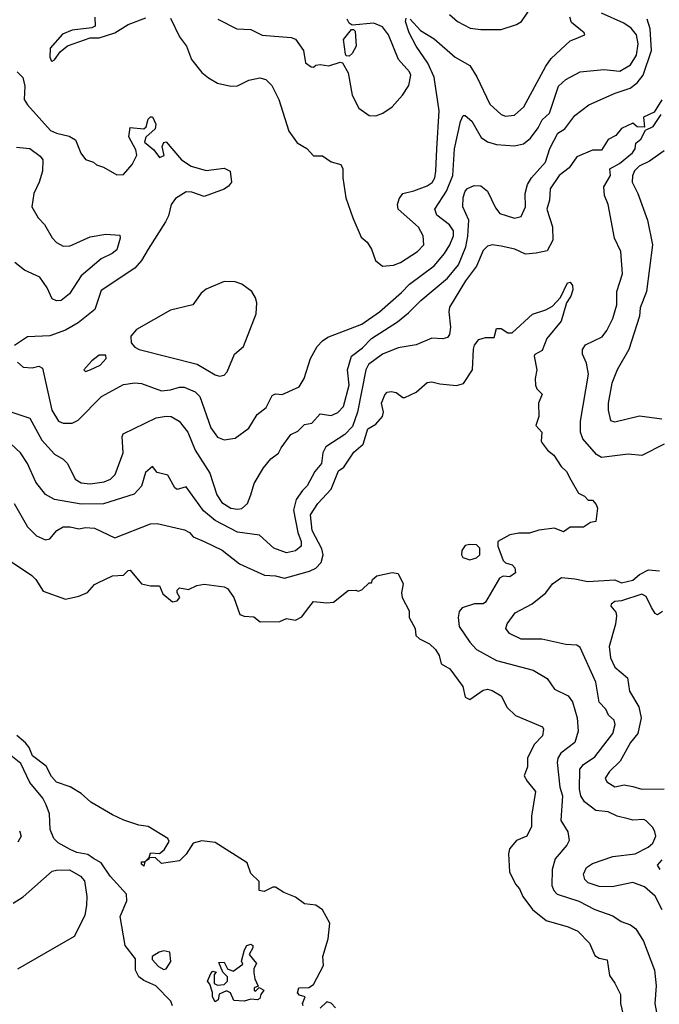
# Model space of a CAD drawing. Extents: x 1793424 to 1900092, y 321114 to 470632.
# Tile 92 of 256: x 1840540 to 1843404, y 408951 to 413363. Entities that reach past the tile are written whole.
import ezdxf

# ---------------------------------------------------------------- set-up
doc = ezdxf.new("R2010")
doc.units = 0

msp = doc.modelspace()

# ---------------------------------------------------------------- linework, layer by layer
at = {"layer": '0CON05XD'}
for points in [[(1842465, 413386.2), (1842500, 413355), (1842556.1, 413326.1), (1842605, 413318.8), (1842695, 413318.8), (1842765, 413341.2), (1842786.2, 413355), (1842845, 413440)], [(1840529.3, 411829.3), (1840555, 411806.7), (1840595, 411803.8), (1840625, 411811.2), (1840642.3, 411802.3), (1840683.9, 411613.9), (1840713.8, 411563.8), (1840735, 411555.7), (1840775, 411555.6), (1840801.7, 411568.3), (1840906, 411675), (1841005, 411729.2), (1841055, 411735.7), (1841085, 411732.5), (1841175, 411700.5), (1841215, 411704.5), (1841255, 411717.5), (1841276.5, 411716.5), (1841325, 411695.7), (1841345.8, 411675), (1841395.6, 411535), (1841425, 411492), (1841455, 411480.8), (1841505, 411488.8), (1841565, 411533.3), (1841602.5, 411595), (1841643.6, 411626.4), (1841670.7, 411679.3), (1841685, 411687.5), (1841715, 411683.3), (1841791.7, 411718.3), (1841814, 411755), (1841842, 411845), (1841871.2, 411898.8), (1841895.8, 411924.2), (1841919.2, 411940.8), (1842071.5, 411998.5), (1842150.6, 412055), (1842249.4, 412140.6), (1842285, 412178.9), (1842395, 412260), (1842442.5, 412315), (1842465.8, 412354.2), (1842482.9, 412395), (1842482.1, 412417.9), (1842465, 412444.4), (1842407.6, 412487.6), (1842399.2, 412515), (1842450.8, 412595), (1842478.9, 412665), (1842486.7, 412785), (1842513.2, 412906.8), (1842525, 412933.3), (1842535, 412933.8), (1842565, 412909.2), (1842605.5, 412835.5), (1842635, 412815.8), (1842675, 412804.2), (1842755, 412798), (1842795, 412807.5), (1842826.9, 412833.1), (1842861.1, 412878.9), (1842879.4, 412915), (1842912.5, 412945), (1842953.1, 413065), (1842985, 413095.8), (1843049.7, 413130.3), (1843155, 413140), (1843226.9, 413133.1), (1843275, 413160.5), (1843301.8, 413205), (1843309.7, 413255), (1843301.4, 413295), (1843278.5, 413325), (1843245, 413347.8), (1843145, 413391.9)], [(1840482.7, 411612.7), (1840585, 411578), (1840639.4, 411479.4), (1840695, 411416), (1840734.4, 411394.4), (1840754, 411375), (1840787.5, 411305), (1840815, 411287.8), (1840855, 411283.1), (1840917.6, 411292.4), (1840946, 411305), (1840966.9, 411325), (1841002.7, 411422.7), (1840998, 411495), (1841002.9, 411507.1), (1841151.3, 411578.7), (1841195, 411587.1), (1841217.5, 411585), (1841253.8, 411565), (1841292.5, 411515), (1841325.8, 411435), (1841391.7, 411331.7), (1841422.2, 411235), (1841445, 411200), (1841485, 411174.4), (1841515, 411169.4), (1841535, 411172.9), (1841559.2, 411195), (1841574, 411235), (1841590, 411285), (1841632, 411355), (1841664.3, 411395.7), (1841699.3, 411420.7), (1841710, 411445), (1841753.3, 411505), (1841785, 411520), (1841815, 411548.8), (1841847.5, 411555), (1841885, 411597.5), (1841935, 411590), (1841965, 411603.3), (1841990.3, 411629.7), (1842015.4, 411725), (1842007.3, 411795), (1842025.8, 411855), (1842075, 411893.5), (1842114.4, 411935), (1842230.7, 412009.3), (1842280.2, 412049.8), (1842335.7, 412105), (1842455.5, 412205), (1842504.5, 412265), (1842536.9, 412345), (1842546, 412394), (1842550.7, 412465), (1842523.3, 412525), (1842526, 412566), (1842534.3, 412595), (1842545, 412606.2), (1842575, 412620), (1842605, 412618.8), (1842633.8, 412595), (1842669.8, 412519.8), (1842690, 412495), (1842755, 412474.3), (1842785, 412481.2), (1842804.5, 412525.5), (1842802.9, 412585), (1842813.6, 412625), (1842832.2, 412655), (1842894.6, 412725), (1842913.8, 412786.2), (1842950, 412855), (1842980, 412875), (1843025, 412934.2), (1843088.3, 412981.7), (1843205.5, 413034.5), (1843273.3, 413056.7), (1843305, 413081.1), (1843331.8, 413115), (1843368.2, 413225), (1843362.7, 413322.7), (1843348.8, 413365)], [(1840876, 413375), (1840877.5, 413335), (1840863, 413327), (1840775, 413316), (1840731.7, 413298.3), (1840676.7, 413235), (1840673.9, 413196.1), (1840680.7, 413180.7), (1840685, 413177.5), (1840695.9, 413184.1), (1840720.7, 413219.3), (1840753.8, 413246.2), (1840855, 413282.5), (1840895, 413282.5), (1840965, 413303.8), (1841025, 413342.5), (1841105, 413372)], [(1841215, 413370), (1841255.9, 413285.9), (1841286.7, 413245), (1841308.8, 413185), (1841355, 413126.7), (1841385, 413103.3), (1841425, 413078.8), (1841485, 413066), (1841515, 413067.5), (1841565, 413092), (1841615, 413103.3), (1841642.5, 413095), (1841668, 413068), (1841700, 413005), (1841744.5, 412864.5), (1841781.7, 412811.7), (1841825.8, 412785.8), (1841855, 412753.8), (1841895, 412753.3), (1841935, 412726.7), (1841977.5, 412715), (1841986.7, 412695), (1841986.2, 412655), (1842000, 412565), (1842031.2, 412475), (1842069.3, 412389.3), (1842095, 412366.7), (1842115.7, 412335.7), (1842132.5, 412285), (1842165, 412258.8), (1842213.9, 412263.9), (1842245, 412275.8), (1842321.2, 412325), (1842349.2, 412355), (1842345.8, 412395), (1842325, 412433.8), (1842235, 412513.8), (1842232, 412535), (1842238.8, 412561.2), (1842255.9, 412584.1), (1842305, 412595.8), (1842365, 412619.2), (1842386, 412634), (1842398.2, 412655), (1842403.8, 412685), (1842407.1, 412785), (1842417.5, 412955), (1842396, 413106), (1842368, 413168), (1842314.3, 413245), (1842284.2, 413305), (1842267.5, 413355), (1842270, 413370)], [(1841426.2, 413365), (1841512.7, 413322.7), (1841575, 413318.8), (1841625, 413293.8), (1841755, 413283.8), (1841775, 413276.2), (1841811.2, 413225), (1841819.3, 413169.3), (1841845, 413152.5), (1841855, 413150), (1841865, 413160), (1841885, 413162.5), (1841923.6, 413156.4), (1841975, 413172.5), (1841985, 413170), (1842010, 413125), (1842028.6, 413025), (1842057.6, 412967.6), (1842105, 412934), (1842135, 412932), (1842165.6, 412944.4), (1842207.8, 412972.2), (1842254, 413025), (1842281.7, 413068.3), (1842290.8, 413115), (1842285, 413130), (1842235.3, 413185.3), (1842190.8, 413295), (1842165, 413330.6), (1842125, 413347.1), (1842028.3, 413338.3), (1842015, 413347.5), (1842005.9, 413365.9)], [(1842287.5, 413365), (1842334.2, 413314.2), (1842395, 413277.1), (1842490, 413195), (1842555, 413158), (1842587.4, 413107.4), (1842644.2, 412985), (1842695, 412939.2), (1842715, 412931.4), (1842755, 412936.2), (1842796.4, 412973.6), (1842895.6, 413155), (1842920.2, 413189.8), (1843005, 413268), (1843024.1, 413275.9), (1843070, 413295), (1843067.5, 413305), (1843011.3, 413351.3), (1843002.7, 413375)], [(1842015, 413200), (1842001.7, 413201.7), (1841998.3, 413208.3), (1841990, 413275), (1842025, 413320), (1842035, 413320), (1842041.7, 413311.7), (1842046.7, 413245), (1842028.3, 413211.7), (1842015, 413200)], [(1840529.1, 413129.1), (1840553.8, 413105), (1840562.9, 413065), (1840559.2, 413005), (1840575, 412982), (1840677.4, 412867.4), (1840705, 412854.4), (1840761.7, 412841.7), (1840790, 412825), (1840813.8, 412765), (1840835, 412737.5), (1840870, 412725), (1840883, 412713), (1840915, 412702.5), (1840975, 412667.5), (1841005, 412670), (1841043.3, 412715), (1841063.6, 412756.4), (1841059.5, 412779.5), (1841028.8, 412838.8), (1841035, 412880), (1841096.2, 412873.8), (1841106.2, 412883.8), (1841115, 412917.5), (1841125, 412927.5), (1841135, 412927.5), (1841148.8, 412895), (1841146.7, 412875), (1841105, 412837.5), (1841098.8, 412815), (1841140.4, 412780.4), (1841165, 412746), (1841186, 412755), (1841178.1, 412795), (1841185, 412813.8), (1841195, 412816.2), (1841264, 412735), (1841307.3, 412707.3), (1841375, 412688), (1841455, 412698.8), (1841482.5, 412685), (1841488.8, 412635), (1841475, 412616.7), (1841455, 412603.8), (1841365, 412571.2), (1841311.2, 412591.2), (1841285, 412592), (1841237.9, 412562.1), (1841217.5, 412535), (1841205.7, 412485), (1841192.2, 412457.8), (1841114.3, 412335), (1841085.5, 412284.5), (1841055, 412250), (1840905, 412150), (1840875.5, 412064.5), (1840801.2, 412005), (1840745, 411972.5), (1840675, 411946.2), (1840575, 411942.5), (1840517, 411903)], [(1843415, 413004), (1843380.9, 412949.1), (1843332.7, 412927.3), (1843337.5, 412882.5), (1843305, 412883.8), (1843285, 412900), (1843235, 412876.2), (1843209.2, 412845), (1843175, 412826), (1843145, 412778.8), (1843105, 412778.6), (1843035, 412748.6), (1842999.8, 412700.2), (1842955, 412665.6), (1842915.8, 412605), (1842912, 412555), (1842900, 412515), (1842925.5, 412435), (1842927.3, 412375), (1842902.3, 412327.7), (1842853.1, 412316.9), (1842805, 412312.5), (1842757.5, 412335), (1842695, 412349.2), (1842655, 412354), (1842635, 412348), (1842615, 412328.8), (1842585, 412259.2), (1842536.4, 412193.6), (1842464.4, 412075), (1842460.6, 412055), (1842469.4, 411985), (1842465, 411952.5), (1842455, 411940), (1842435, 411933.8), (1842385, 411936.2), (1842315, 411905.8), (1842235, 411893.1), (1842164.7, 411865.3), (1842101.9, 411818.1), (1842089.6, 411795), (1842052, 411605), (1842029.8, 411540.2), (1841995.6, 411505), (1841910, 411450), (1841897.3, 411422.7), (1841890.9, 411375), (1841860.9, 411339.1), (1841826.7, 411275), (1841806.7, 411253.3), (1841777.2, 411212.8), (1841766.2, 411165), (1841785.7, 411065.7), (1841800, 411025), (1841799.5, 411005), (1841775, 410983.5), (1841735, 410974.5), (1841678, 410995), (1841614.2, 411054.2), (1841515, 411066.4), (1841415, 411119.5), (1841362.8, 411162.8), (1841285, 411270), (1841245, 411258.6), (1841235, 411265.8), (1841202.5, 411322.5), (1841155, 411334.3), (1841135, 411361.2), (1841102.9, 411335), (1841085, 411273.3), (1841053, 411237), (1840915, 411194.5), (1840815, 411192.9), (1840695, 411212.9), (1840655, 411236.2), (1840611.5, 411291.5), (1840574.5, 411375), (1840542.6, 411422.6), (1840455, 411504.2)], [(1843425, 411461.4), (1843325, 411410), (1843265, 411416.2), (1843145, 411401.4), (1843122, 411415), (1843060.8, 411485), (1843050.8, 411515), (1843051.4, 411565), (1843087.3, 411775), (1843077.5, 411825), (1843059.4, 411865), (1843059.4, 411885), (1843073.7, 411906.3), (1843147.4, 411942.6), (1843169.3, 411970.7), (1843195.6, 412025), (1843214.3, 412085), (1843213.3, 412145), (1843239.4, 412225), (1843232, 412325), (1843203.3, 412385), (1843175.4, 412535.4), (1843158.9, 412575), (1843156.1, 412613.9), (1843185.7, 412665), (1843182, 412695), (1843225, 412718.5), (1843283, 412767), (1843295.8, 412785), (1843299.3, 412810.7), (1843321.7, 412828.3), (1843341.2, 412868.8), (1843376.7, 412885), (1843411.7, 412938.3)], [(1840525, 412792.5), (1840585, 412785.6), (1840631.7, 412751.7), (1840642.9, 412735), (1840641.9, 412685), (1840627.1, 412635), (1840603.3, 412585), (1840594.4, 412525), (1840622, 412475), (1840650.8, 412445), (1840685.5, 412385.5), (1840704.7, 412364.7), (1840735, 412348.9), (1840765, 412350.5), (1840855, 412391.1), (1840925, 412402.2), (1840987.5, 412397.5), (1840990, 412385), (1840975, 412332), (1840953.8, 412315), (1840905, 412291.9), (1840814.4, 412215), (1840762.9, 412135), (1840725, 412105.8), (1840705, 412104.2), (1840685, 412112), (1840662, 412162), (1840629.2, 412209.2), (1840561.2, 412241.2), (1840518, 412275)], [(1843425, 412776.4), (1843359.9, 412730.1), (1843313.6, 412706.4), (1843293.4, 412686.6), (1843284.4, 412664.4), (1843282.9, 412635), (1843308.1, 412585), (1843350.8, 412465), (1843373.1, 412355), (1843346, 412145), (1843317.5, 412072.5), (1843314.5, 412035), (1843267.1, 411885), (1843215.7, 411795), (1843190.6, 411735), (1843174.4, 411644.4), (1843174.3, 411614.3), (1843185, 411567.5), (1843205, 411562), (1843315, 411588.9), (1843415, 411575.5)], [(1840514.4, 411195), (1840575, 411091.2), (1840615, 411050), (1840655, 411032), (1840675, 411036.7), (1840705.6, 411074.4), (1840735, 411090.6), (1840765, 411091.4), (1840805, 411082.5), (1840835, 411088.6), (1840875, 411085.7), (1840965, 411041.2), (1841125, 411104), (1841155, 411106), (1841277.3, 411077.3), (1841300, 411065), (1841316.4, 411046.4), (1841365, 411025.8), (1841446.2, 410986.2), (1841524.5, 410924.5), (1841636.1, 410873.9), (1841685, 410870.8), (1841725, 410860.8), (1841837.4, 410892.6), (1841865, 410905.7), (1841889.3, 410930.7), (1841899.3, 410965), (1841892.4, 410992.4), (1841850, 411075), (1841841.4, 411145), (1841875, 411195.8), (1841935, 411260), (1841967.6, 411342.4), (1841991.7, 411358.3), (1842035.7, 411425), (1842078.1, 411461.9), (1842099.3, 411530.7), (1842135, 411550.8), (1842164, 411585), (1842168, 411605), (1842160, 411645), (1842175, 411682), (1842185.7, 411694.3), (1842202.5, 411697.5), (1842225, 411693.1), (1842255, 411671.2), (1842265, 411671.2), (1842315, 411693.8), (1842365, 411738), (1842385, 411740.8), (1842421.3, 411731.3), (1842495, 411724.4), (1842527.5, 411732.5), (1842567.5, 411795), (1842572.4, 411887.6), (1842576.2, 411905), (1842595, 411930), (1842625, 411940), (1842665, 411940), (1842675, 411980), (1842695, 411980), (1842725, 411960), (1842745, 411960), (1842836.4, 412043.6), (1842895, 412063.3), (1842925, 412080), (1842961.9, 412118.1), (1842992, 412185), (1843005, 412186.7), (1843015, 412172.5), (1843016.8, 412153.2), (1843008.1, 412125), (1842988, 412095), (1842965, 412012.5), (1842900.8, 411935), (1842878.8, 411881.2), (1842847, 411863), (1842843.8, 411855), (1842855.6, 411795), (1842847.9, 411755), (1842849.6, 411725), (1842855, 411709.2), (1842878.9, 411685), (1842862.1, 411645), (1842863.9, 411585), (1842851.1, 411545), (1842877.1, 411515), (1842874.4, 411475), (1842880, 411465), (1842902.5, 411435), (1842931.5, 411411.5), (1842965, 411360.8), (1842988.5, 411338.5), (1843008.3, 411301.7)], [(1841435, 411766.2), (1841455, 411770), (1841468, 411785), (1841501.9, 411865), (1841541.2, 411898.8), (1841598, 412045), (1841601.2, 412095), (1841595, 412117.5), (1841578.8, 412145), (1841535, 412178), (1841505, 412188.6), (1841455, 412190), (1841375, 412156), (1841352.1, 412137.9), (1841315, 412086.2), (1841215, 412061.2), (1841063.3, 411975), (1841036.7, 411945), (1841038.8, 411915), (1841055.7, 411895.7), (1841075, 411885.8), (1841335, 411819.5), (1841415, 411772), (1841435, 411766.2)], [(1840835, 411787.5), (1840855, 411793.8), (1840900, 411815), (1840926.7, 411845), (1840925, 411860), (1840895, 411860), (1840862.5, 411835), (1840827.5, 411795), (1840835, 411787.5)], [(1843008.3, 411301.7), (1843042.4, 411242.4), (1843068.8, 411228.8), (1843085, 411210), (1843105, 411210), (1843120.7, 411190.7), (1843126.7, 411175), (1843120, 411115), (1843095, 411110), (1843065, 411089.2), (1843005, 411090), (1842975, 411068.6), (1842935, 411084.4), (1842865, 411075.7), (1842823, 411063), (1842775, 411063.3), (1842735, 411055.6), (1842680, 411025), (1842680, 411005), (1842705, 410940), (1842715, 410930), (1842745, 410920), (1842757, 410907), (1842760, 410885), (1842735, 410867.5), (1842705, 410870), (1842688.5, 410861.5), (1842625, 410753.8), (1842615, 410746.2), (1842575.9, 410745.9), (1842521.7, 410728.3), (1842508.3, 410711.7), (1842502.5, 410685), (1842508, 410645), (1842555, 410574), (1842585, 410540.8), (1842675, 410492.2), (1842838.3, 410448.3), (1842901.2, 410411.2), (1842935, 410363.8), (1842995, 410334), (1843015, 410306.2), (1843036.7, 410235), (1843040.8, 410175), (1843025.8, 410125), (1842963.1, 410076.9), (1842950, 410055), (1842946.9, 410035), (1842958.5, 409925), (1842969.6, 409885), (1842963.1, 409775), (1842993.8, 409725), (1843000, 409685), (1842990, 409665), (1842937, 409603), (1842924.3, 409555), (1842923.2, 409483.2), (1842931.7, 409461.7), (1842946.7, 409445), (1843044, 409414), (1843115, 409376.7), (1843195, 409347.5), (1843233.2, 409323.2), (1843275, 409308), (1843299.3, 409289.3), (1843333.1, 409235), (1843381.9, 409105), (1843390, 409035), (1843384.4, 408955), (1843391.4, 408915)], [(1842555, 410942.5), (1842585, 410952.5), (1842600, 410965), (1842600, 410995), (1842585, 411010), (1842555, 411012.5), (1842535, 411006.7), (1842520, 410985), (1842517.5, 410965), (1842523.6, 410953.6), (1842555, 410942.5)], [(1840485, 410946.2), (1840593.6, 410873.6), (1840612.5, 410855), (1840645, 410803.3), (1840745, 410767.5), (1840805, 410780), (1840843.6, 410796.4), (1840875, 410832.5), (1840889.3, 410840.7), (1840955, 410870.8), (1841005, 410874.2), (1841025, 410896), (1841035, 410897.5), (1841085, 410836.2), (1841125, 410826), (1841165.9, 410825.9), (1841180, 410790), (1841224.3, 410754.3), (1841245, 410759.4), (1841257.5, 410775), (1841244.2, 410795), (1841245, 410807.5), (1841255, 410817.5), (1841295, 410810), (1841332.5, 410827.5), (1841365, 410834.4), (1841455, 410822.2), (1841470.8, 410815), (1841499.2, 410775), (1841525, 410698.8), (1841545, 410690.6), (1841587.9, 410687.9), (1841615.8, 410665.8), (1841703.9, 410666.1), (1841735, 410680), (1841775, 410672.5), (1841802.9, 410687.1), (1841823.5, 410716.5), (1841855, 410756.2), (1841915, 410750), (1841945, 410753.8), (1842010, 410805), (1842045, 410807.5), (1842055, 410802.5), (1842071.7, 410808.3), (1842105, 410840), (1842115, 410840), (1842120, 410855), (1842138.3, 410871.7), (1842207, 410887), (1842235, 410882.5), (1842257.5, 410835), (1842248.8, 410795), (1842252, 410775), (1842283.3, 410715), (1842283.8, 410685), (1842310.8, 410635), (1842314, 410604), (1842329.3, 410589.3), (1842375, 410566.2), (1842401.1, 410541.1), (1842417.5, 410515), (1842427.7, 410477.7), (1842466.2, 410455), (1842523.8, 410375), (1842535, 410327.5), (1842555, 410317.5), (1842615, 410359.2), (1842635, 410362.9), (1842655, 410357.1), (1842695, 410334.2), (1842722.1, 410282.1), (1842760, 410245), (1842881.4, 410195), (1842885.5, 410185), (1842881.4, 410155), (1842842.9, 410115), (1842813.8, 410055), (1842812.9, 410015), (1842797.9, 409975), (1842811.5, 409951.5), (1842849.2, 409905), (1842832, 409795), (1842831.7, 409748.3), (1842810, 409705), (1842764.2, 409685.8), (1842732.3, 409647.7), (1842728, 409625), (1842732.5, 409545), (1842759.3, 409489.3), (1842778.3, 409468.3), (1842793.3, 409435), (1842835.8, 409375.8), (1842896.7, 409326.7), (1842995, 409298.1), (1843039.1, 409279.1), (1843090.8, 409225), (1843115, 409170), (1843135, 409158.1), (1843170.8, 409150.8), (1843180.3, 409080.3), (1843205, 409046.2), (1843230, 408995), (1843229.4, 408955), (1843241.4, 408905)], [(1843417.1, 409375), (1843385.4, 409435.4), (1843337.2, 409477.2), (1843285, 409496.9), (1843192, 409478), (1843135, 409479.1), (1843085, 409495.8), (1843070.7, 409510.7), (1843064.3, 409534.3), (1843078, 409565), (1843105, 409582.2), (1843196.2, 409613.8), (1843295, 409625.6), (1843353.8, 409655), (1843375, 409673.8), (1843388.8, 409705), (1843384, 409725), (1843375, 409743.8), (1843345, 409773.8), (1843335, 409780), (1843285, 409776.7), (1843265, 409781.9), (1843215, 409794.4), (1843175, 409814.4), (1843120.1, 409820.1), (1843068.2, 409858.2), (1843052.5, 409885), (1843046.9, 409915), (1843047.8, 410005), (1843064.1, 410025.9), (1843115, 410060), (1843195.7, 410165), (1843205.6, 410205), (1843201.2, 410225), (1843177, 410247), (1843164.4, 410274.4), (1843134.3, 410305), (1843120, 410395), (1843049.7, 410549.7), (1843035, 410561.4), (1842985, 410564.2), (1842877.8, 410587.8), (1842785, 410588.1), (1842733.4, 410613.4), (1842716.2, 410635), (1842723, 410657), (1842758, 410705), (1842835, 410745.7), (1842895, 410795.7), (1842925, 410835.6), (1842965.8, 410864.2), (1843025, 410858.2), (1843083.3, 410846.7), (1843205, 410853.8), (1843235, 410840), (1843285, 410852.1), (1843315, 410878), (1843355, 410898), (1843405, 410893.3)], [(1843418.3, 410711.7), (1843395, 410696.7), (1843385, 410702.5), (1843368.9, 410728.9), (1843345, 410779.4), (1843325, 410789.1), (1843235, 410759.2), (1843204.3, 410755.7), (1843187.5, 410745), (1843186.7, 410735), (1843208.6, 410708.6), (1843212.5, 410692.5), (1843207.8, 410655), (1843178.9, 410555), (1843184.6, 410504.6), (1843205, 410462.5), (1843260.8, 410415), (1843270.8, 410355), (1843311.9, 410285), (1843321.9, 410235), (1843308.1, 410165), (1843275.4, 410124.6), (1843228.9, 410041.1), (1843180, 409995), (1843161.2, 409965), (1843168.8, 409948.8), (1843205, 409925.6), (1843245.8, 409934.2), (1843285, 409927.5), (1843325, 409915.7), (1843425, 409916.7)], [(1841808.8, 408945), (1841806.7, 408955), (1841817.5, 408985), (1841793, 408993), (1841783.3, 409003.3), (1841790, 409025), (1841835, 409027.5), (1841855, 409040), (1841900, 409125), (1841897.5, 409165), (1841921.2, 409245), (1841928.6, 409315), (1841895.7, 409375), (1841865, 409395.6), (1841815, 409401.2), (1841775, 409431.9), (1841722.3, 409452.3), (1841685, 409476.2), (1841673, 409477), (1841635, 409457.5), (1841611.7, 409461.7), (1841611.7, 409501.7), (1841575, 409537.5), (1841558.8, 409585), (1841415, 409677.1), (1841355.9, 409684.1), (1841316.4, 409673.6), (1841285.8, 409624.2), (1841255, 409593.8), (1841175, 409582.5), (1841148.3, 409608.3), (1841120, 409610), (1841118.3, 409601.7), (1841100, 409590), (1841095, 409570), (1841085, 409580), (1841085, 409590), (1841100, 409590), (1841120, 409610), (1841125, 409630), (1841165, 409627.5), (1841186.4, 409643.6), (1841209.3, 409680.7), (1841202.5, 409695), (1841115, 409748.8), (1841073.6, 409753.6), (1841006.1, 409776.1), (1840955, 409800.8), (1840857.9, 409857.9), (1840815.4, 409895.4), (1840765.5, 409925.5), (1840705, 409947.5), (1840682.3, 409972.3), (1840658.7, 410018.7), (1840596.9, 410065), (1840582.1, 410102.1), (1840565, 410123.3), (1840526.7, 410156.7)], [(1841223.3, 408945), (1841216.2, 408965), (1841150, 409035), (1841095, 409057.5), (1841072.5, 409075), (1841057.5, 409105), (1841057.5, 409155), (1841012.5, 409215), (1840990, 409345), (1841020, 409415), (1841018, 409445), (1840945.5, 409525.5), (1840904.3, 409585), (1840870.8, 409605), (1840845, 409623.1), (1840795, 409632.3), (1840765.8, 409645), (1840712, 409675), (1840692, 409695), (1840675.6, 409735), (1840672.5, 409805), (1840658.5, 409845), (1840643.5, 409875), (1840584.7, 409944.7), (1840545, 410030), (1840477.8, 410085)], [(1840538.8, 409728.8), (1840546, 409705), (1840531.7, 409678.3)], [(1843415, 409598.5), (1843394.3, 409575), (1843405.8, 409555)], [(1840510, 409405), (1840555, 409433.8), (1840685, 409547.5), (1840705, 409553.1), (1840763.4, 409553.4), (1840812.5, 409525), (1840830, 409505), (1840840.5, 409435), (1840839.1, 409395), (1840831.1, 409348.9), (1840784, 409255), (1840530.3, 409109.7)], [(1841415, 408962.5), (1841403.3, 408985), (1841403.3, 409005), (1841391.7, 409041.7), (1841380, 409055), (1841395, 409090), (1841405, 409100), (1841420, 409095), (1841410, 409085), (1841410, 409045), (1841425, 409037.5), (1841455, 409040), (1841470, 409055), (1841470, 409075), (1841450, 409095), (1841431.7, 409138.3), (1841455, 409140), (1841470, 409110), (1841495, 409100), (1841538.3, 409131.7), (1841532.5, 409145), (1841546.7, 409195), (1841556.7, 409215), (1841575, 409221.2), (1841583.3, 409215), (1841583.8, 409205), (1841567.5, 409175), (1841600, 409135), (1841588.3, 409111.7), (1841587.5, 409092.5), (1841592, 409065), (1841607.5, 409032.5), (1841590, 409025), (1841590, 409015), (1841595, 409010), (1841612.5, 409027.5), (1841632.5, 409015), (1841618.8, 408995), (1841615, 408977.5), (1841605, 408971.2), (1841575, 408974.3), (1841545, 408966.2), (1841498.3, 408968.3), (1841483, 409003), (1841465, 409012.5), (1841433.6, 408996.4), (1841428.3, 408971.7), (1841415, 408962.5)], [(1841185, 409107.5), (1841195, 409110), (1841216.8, 409143.2), (1841212.5, 409185), (1841185, 409191.2), (1841164.2, 409185.8), (1841132.5, 409165), (1841133, 409153), (1841160.7, 409120.7), (1841185, 409107.5)], [(1841953.1, 408935), (1841935, 408956.2), (1841915, 408963.3), (1841885, 408934.3)]]:
    msp.add_lwpolyline(points, dxfattribs=at)

doc.saveas('drawing.dxf')
